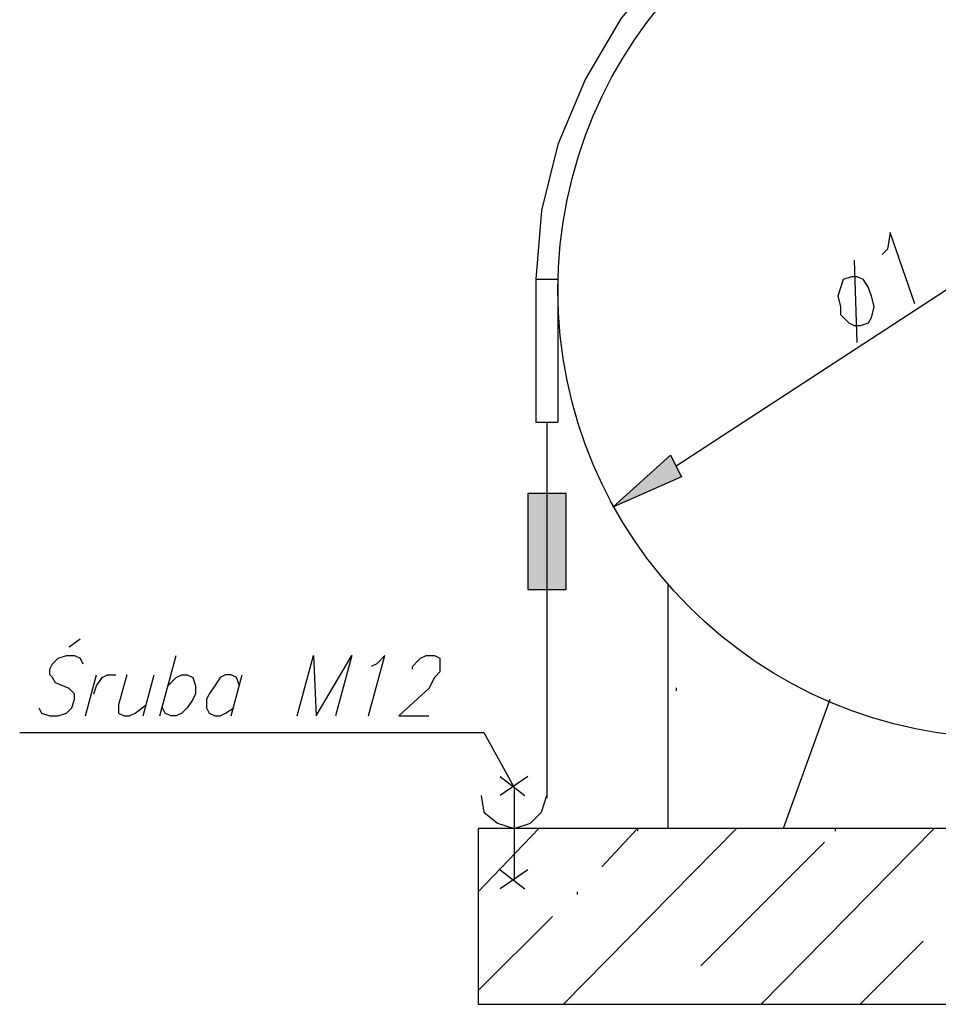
# Model space of a CAD drawing. Header units: centimetres. Extents: x 843425950 to 843478602, y 588811213 to 588851397.
# Tile 9 of 89: x 843447383 to 843448702, y 588813873 to 588815288. Entities that reach past the tile are written whole.
import ezdxf

# ---------------------------------------------------------------- set-up
doc = ezdxf.new("R2010")
doc.units = ezdxf.units.CM
doc.header["$MEASUREMENT"] = 0
doc.layers.get('0').update_dxf_attribs({"lineweight": 5})

msp = doc.modelspace()

# ---------------------------------------------------------------- hatches: boundary and pattern name
at = {"lineweight": 25}
h = msp.add_hatch(color=0, dxfattribs=at)
h.dxf.hatch_style = 2
h.paths.add_polyline_path([(843448317.76205, 588814662.31036), (843448333.54393, 588814630.74664), (843448234.90725, 588814587.34648)])
h = msp.add_hatch(color=0, dxfattribs=at)
h.dxf.hatch_style = 2
h.paths.add_polyline_path([(843448112.59776, 588814468.98248), (843448167.83433, 588814468.98248), (843448167.83433, 588814607.07384), (843448112.59776, 588814607.07384)])

# ---------------------------------------------------------------- linework, layer by layer
at = {"color": 0, "lineweight": 25}
for p, q in [((843448041.57936, 588814125.72688), (843448041.57936, 588813873.21704)), ((843449560.58405, 588814125.72688), (843448041.57936, 588814125.72688)), ((843448041.57936, 588813873.21704), (843449560.58405, 588813873.21704))]:
    msp.add_line(p, q, dxfattribs=at)
for points in [[(843449477.72925, 588814914.82024), (843449465.89285, 588815013.45688), (843449442.22005, 588815108.14808), (843449406.71085, 588815202.83928), (843449355.41976, 588815289.63956), (843449292.29233, 588815364.60344), (843449217.32845, 588815431.67636), (843449134.47365, 588815486.91288), (843449043.72793, 588815530.31304), (843448949.03673, 588815561.87676), (843448850.40005, 588815573.71316), (843448751.76336, 588815573.71316), (843448653.12673, 588815561.87676), (843448554.49005, 588815530.31304), (843448463.74433, 588815486.91288), (843448380.88953, 588815431.67636), (843448309.87113, 588815364.60344), (843448246.74365, 588815289.63956), (843448195.45256, 588815202.83928), (843448155.99793, 588815108.14808), (843448132.32513, 588815013.45688), (843448124.43416, 588814914.82024)], [(843448668.90856, 588814879.31104), (843448633.39936, 588814981.89316), (843448629.45393, 588814958.22036), (843448621.56296, 588814950.32944)], [(843448325.65296, 588814646.52848), (843448767.54525, 588814934.54756)], [(843448586.05376, 588814824.07448), (843448582.10833, 588814942.43848)], [(843448124.43416, 588814914.82024), (843448124.43416, 588814709.65596)], [(843448124.43416, 588814914.82024), (843448155.99793, 588814914.82024)], [(843448155.99793, 588814914.82024), (843448155.99793, 588814709.65596)], [(843448124.43416, 588814709.65596), (843448155.99793, 588814709.65596)], [(843448140.21605, 588814709.65596), (843448140.21605, 588814169.12704)], [(843448234.90725, 588814591.29196), (843448230.96176, 588814595.23744)], [(843448313.81656, 588814476.87344), (843448313.81656, 588814125.72688)], [(843447469.48673, 588814397.96407), (843447453.70485, 588814386.12768)], [(843447410.30473, 588814299.32744), (843447414.25016, 588814291.43648), (843447426.08656, 588814287.49104), (843447437.92296, 588814287.49104), (843447449.75936, 588814291.43648), (843447457.65033, 588814299.32744), (843447461.59576, 588814311.16384), (843447461.59576, 588814319.05476), (843447457.65033, 588814323.00024), (843447453.70485, 588814326.94567), (843447433.97753, 588814334.83664), (843447430.03205, 588814342.72756), (843447426.08656, 588814346.67304), (843447426.08656, 588814354.56396), (843447430.03205, 588814362.45488), (843447437.92296, 588814370.34584), (843447449.75936, 588814374.29127), (843447461.59576, 588814374.29127), (843447469.48673, 588814370.34584), (843447473.43216, 588814362.45488)], [(843447583.90525, 588814287.49104), (843447607.57805, 588814374.29127)], [(843447781.17856, 588814287.49104), (843447804.85136, 588814374.29127), (843447808.79685, 588814287.49104), (843447860.08793, 588814374.29127), (843447836.41513, 588814287.49104)], [(843447883.76073, 588814287.49104), (843447907.43353, 588814374.29127), (843447895.59713, 588814362.45488), (843447887.70616, 588814358.50944)], [(843447946.88816, 588814354.56396), (843447946.88816, 588814358.50944), (843447954.77913, 588814366.40036), (843447958.72456, 588814370.34584), (843447966.61553, 588814374.29127), (843447978.45193, 588814374.29127), (843447986.34285, 588814370.34584), (843447986.34285, 588814350.61847), (843447978.45193, 588814342.72756), (843447970.56096, 588814326.94567), (843447927.16085, 588814287.49104), (843447970.56096, 588814287.49104)], [(843447477.37765, 588814287.49104), (843447493.15953, 588814346.67304)], [(843447489.21405, 588814319.05476), (843447493.15953, 588814330.89116), (843447501.05045, 588814342.72756), (843447508.94136, 588814346.67304), (843447520.77776, 588814346.67304)], [(843447536.55965, 588814346.67304), (843447524.72325, 588814303.27288), (843447524.72325, 588814291.43648), (843447532.61416, 588814287.49104), (843447540.50513, 588814287.49104), (843447548.39605, 588814291.43648), (843447564.17793, 588814303.27288)], [(843447560.23245, 588814287.49104), (843447576.01433, 588814346.67304)], [(843447595.74165, 588814330.89116), (843447607.57805, 588814342.72756), (843447615.46896, 588814346.67304), (843447623.35993, 588814346.67304), (843447631.25085, 588814342.72756), (843447635.19633, 588814330.89116), (843447635.19633, 588814319.05476), (843447631.25085, 588814311.16384), (843447623.35993, 588814299.32744), (843447615.46896, 588814291.43648), (843447607.57805, 588814287.49104), (843447599.68713, 588814287.49104), (843447591.79616, 588814291.43648), (843447587.85073, 588814299.32744)], [(843447698.32376, 588814330.89116), (843447694.37833, 588814342.72756), (843447686.48736, 588814346.67304), (843447678.59645, 588814346.67304), (843447670.70553, 588814342.72756), (843447662.81456, 588814330.89116), (843447654.92365, 588814319.05476), (843447650.97816, 588814311.16384), (843447650.97816, 588814299.32744), (843447654.92365, 588814291.43648), (843447662.81456, 588814287.49104), (843447670.70553, 588814287.49104), (843447678.59645, 588814291.43648), (843447690.43285, 588814299.32744)], [(843447686.48736, 588814287.49104), (843447702.26925, 588814346.67304)], [(843448325.65296, 588814327.68984), (843448325.65296, 588814323.74436)], [(843448546.59913, 588814311.16384), (843448479.52616, 588814125.72688)], [(843447382.68645, 588814263.81824), (843448049.47033, 588814263.81824)], [(843448049.47033, 588814263.81824), (843448092.87045, 588814184.90888)], [(843448073.14313, 588814200.69076), (843448108.65233, 588814173.07248)], [(843448112.59776, 588814200.69076), (843448073.14313, 588814173.07248)], [(843448092.87045, 588814184.90888), (843448092.87045, 588814050.76304)], [(843448045.52485, 588814173.07248), (843448049.47033, 588814149.39968), (843448069.19765, 588814133.61784), (843448092.87045, 588814125.72688), (843448116.54325, 588814133.61784), (843448132.32513, 588814149.39968), (843448140.21605, 588814173.07248)], [(843448041.57936, 588814034.98116), (843448128.37965, 588814125.72688)], [(843448163.88885, 588813873.21704), (843448412.45325, 588814125.72688)], [(843448219.12536, 588814070.49036), (843448270.41645, 588814125.72688)], [(843448270.41645, 588814125.72688), (843448270.41645, 588814121.78144)], [(843448447.96245, 588813873.21704), (843448696.52685, 588814125.72688)], [(843448554.49005, 588814125.72688), (843448554.49005, 588814121.78144)], [(843448361.16216, 588813928.45356), (843448538.70816, 588814105.99956)], [(843448112.59776, 588814066.54488), (843448073.14313, 588814038.92664)], [(843448073.14313, 588814066.54488), (843448108.65233, 588814038.92664)], [(843448183.61616, 588814034.98116), (843448183.61616, 588814031.03568)], [(843448041.57936, 588813892.94436), (843448148.10696, 588813999.47196)], [(843448589.99925, 588813873.21704), (843448680.74496, 588813963.96276)]]:
    msp.add_lwpolyline(points, dxfattribs=at)
for points in [[(843448566.32645, 588814914.82024), (843448578.16285, 588814918.76568), (843448586.05376, 588814918.76568), (843448593.94473, 588814914.82024), (843448601.83565, 588814902.98384), (843448605.78113, 588814891.14744), (843448609.72656, 588814875.36556), (843448605.78113, 588814859.58368), (843448601.83565, 588814851.69276), (843448589.99925, 588814847.74728), (843448582.10833, 588814847.74728), (843448574.21736, 588814851.69276), (843448562.38096, 588814863.52916), (843448562.38096, 588814875.36556), (843448558.43553, 588814891.14744), (843448562.38096, 588814902.98384)], [(843448317.76205, 588814662.31036), (843448333.54393, 588814630.74664), (843448234.90725, 588814587.34648)], [(843448112.59776, 588814468.98248), (843448167.83433, 588814468.98248), (843448167.83433, 588814607.07384), (843448112.59776, 588814607.07384)]]:
    msp.add_lwpolyline(points, close=True, dxfattribs=at)
msp.add_circle((843448799.10896, 588814899.03836), 643.11108, dxfattribs=at)

doc.saveas('drawing.dxf')
